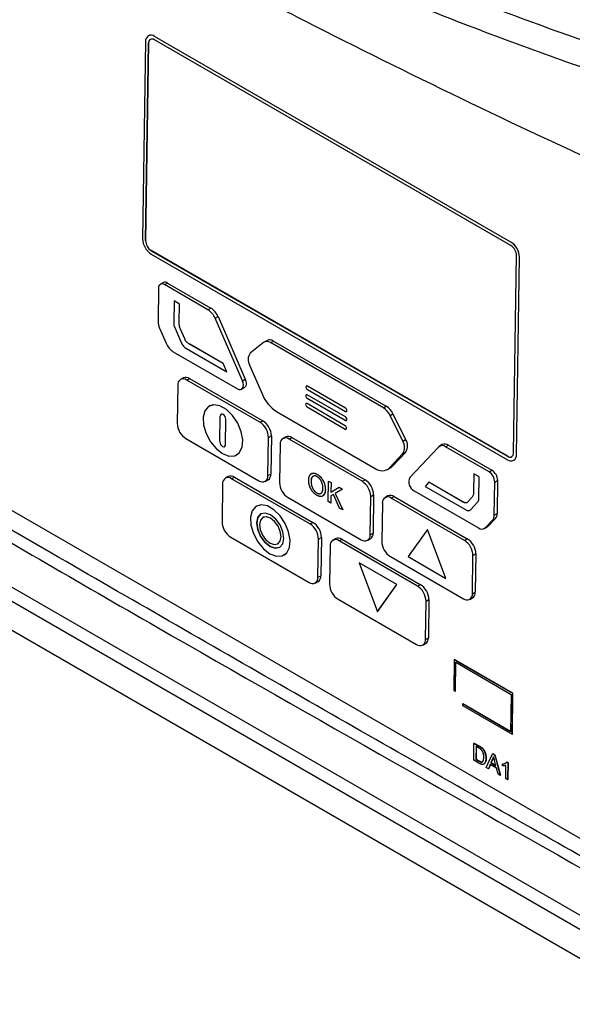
# Model space of a CAD drawing. Header units: millimetres. Extents: x -203 to 471, y -207 to 525.
# Tile 90 of 106: x 333 to 367, y 351 to 411. Entities that reach past the tile are written whole.
import ezdxf

# ---------------------------------------------------------------- set-up
doc = ezdxf.new("R2010")
doc.units = ezdxf.units.MM

msp = doc.modelspace()

# ---------------------------------------------------------------- linework, layer by layer
at = {"color": 7, "linetype": 'Continuous', "lineweight": 25}
for p, q in [((341.024, 409.696), (341.02, 409.694)), ((341.395, 409.657), (341.398, 409.659)), ((362.961, 397.207), (341.395, 409.657)), ((362.965, 397.209), (341.398, 409.659)), ((340.855, 409.345), (340.676, 397.404)), ((341.032, 409.243), (340.853, 397.302)), ((340.856, 397.304), (341.035, 409.245)), ((341.035, 409.245), (341.032, 409.243)), ((362.958, 397.001), (341.392, 409.451)), ((340.856, 397.304), (340.853, 397.302)), ((362.961, 397.207), (362.965, 397.209)), ((341.197, 396.48), (362.764, 384.03)), ((341.204, 396.688), (341.2, 396.686)), ((341.2, 396.686), (362.767, 384.236)), ((362.771, 384.238), (341.204, 396.688)), ((363.127, 384.444), (363.306, 396.385)), ((363.304, 384.341), (363.483, 396.283)), ((363.307, 384.343), (363.486, 396.285)), ((363.483, 396.283), (363.486, 396.285)), ((307.172, 395.729), (370.284, 359.295)), ((341.93, 394.753), (341.753, 394.654)), ((342.003, 394.629), (342.18, 394.728)), ((342.18, 394.728), (344.808, 393.211)), ((341.643, 394.422), (341.613, 392.409)), ((344.631, 393.112), (342.003, 394.629)), ((342.577, 393.642), (342.557, 392.328)), ((342.577, 393.642), (342.58, 393.644)), ((342.904, 393.452), (342.577, 393.642)), ((342.908, 393.454), (342.58, 393.644)), ((303.89, 392.979), (369.543, 355.078)), ((342.888, 392.348), (342.904, 393.452)), ((342.891, 392.35), (342.908, 393.454)), ((342.904, 393.452), (342.908, 393.454)), ((344.631, 393.112), (344.808, 393.211)), ((303.002, 392.632), (369.751, 354.099)), ((342.888, 392.348), (342.891, 392.35)), ((345.061, 392.598), (345.238, 392.697)), ((346.712, 388.806), (345.061, 392.598)), ((345.238, 392.697), (346.889, 388.905)), ((341.703, 392.001), (342.102, 391.08)), ((342.624, 392.028), (343.014, 391.131)), ((342.969, 391.924), (342.972, 391.926)), ((343.223, 391.34), (342.969, 391.924)), ((343.227, 391.342), (342.972, 391.926)), ((302.383, 391.234), (370.36, 351.992)), ((302.391, 391.23), (370.36, 351.992)), ((343.223, 391.34), (343.227, 391.342)), ((348, 391.13), (347.194, 390.486)), ((348.212, 391.253), (348.036, 391.154)), ((348.41, 391.117), (348.587, 391.215)), ((355.246, 387.171), (348.41, 391.117)), ((348.587, 391.215), (355.423, 387.269)), ((342.533, 390.565), (346.413, 388.325)), ((343.33, 390.754), (345.768, 389.346)), ((343.519, 391.024), (343.523, 391.026)), ((345.554, 389.848), (343.519, 391.024)), ((345.557, 389.85), (343.523, 391.026)), ((345.554, 389.848), (345.557, 389.85)), ((345.768, 389.346), (345.554, 389.848)), ((345.772, 389.348), (345.557, 389.85)), ((345.768, 389.346), (345.772, 389.348)), ((347.154, 389.754), (347.922, 387.981)), ((343.148, 388.984), (342.971, 388.886)), ((343.346, 388.848), (343.522, 388.947)), ((347.771, 386.294), (343.346, 388.848)), ((343.522, 388.947), (347.948, 386.392)), ((346.712, 388.806), (346.889, 388.905)), ((342.806, 388.537), (342.772, 386.231)), ((346.662, 388.3), (346.839, 388.399)), ((350.562, 388.438), (350.562, 388.43)), ((350.592, 388.496), (350.588, 388.494)), ((350.645, 388.282), (352.95, 386.951)), ((350.648, 388.488), (350.652, 388.49)), ((352.954, 387.157), (350.648, 388.488)), ((352.957, 387.159), (350.652, 388.49)), ((350.554, 387.903), (350.554, 387.895)), ((350.584, 387.961), (350.58, 387.959)), ((350.637, 387.747), (352.942, 386.416)), ((350.64, 387.953), (350.644, 387.955)), ((352.945, 386.622), (350.64, 387.953)), ((352.949, 386.624), (350.644, 387.955)), ((344.704, 387.285), (344.704, 387.285)), ((348.785, 386.948), (354.746, 383.506)), ((350.543, 387.378), (350.543, 387.37)), ((350.573, 387.435), (350.57, 387.433)), ((350.626, 387.222), (352.931, 385.875)), ((350.63, 387.427), (350.634, 387.429)), ((352.935, 386.08), (350.63, 387.427)), ((352.939, 386.082), (350.634, 387.429)), ((352.954, 387.157), (352.957, 387.159)), ((353.01, 386.945), (353.014, 386.947)), ((353.037, 387.009), (353.04, 387.011)), ((353.037, 387.001), (353.037, 387.009)), ((353.037, 387.001), (353.04, 387.003)), ((353.04, 387.003), (353.04, 387.011)), ((355.246, 387.171), (355.423, 387.269)), ((345.35, 385.124), (345.373, 386.673)), ((345.35, 385.124), (345.374, 386.673)), ((345.373, 386.673), (345.374, 386.673)), ((345.427, 386.785), (345.426, 386.784)), ((345.69, 384.928), (345.713, 386.477)), ((347.771, 386.294), (347.948, 386.392)), ((352.945, 386.622), (352.949, 386.624)), ((353.002, 386.41), (353.006, 386.412)), ((353.029, 386.474), (353.032, 386.476)), ((353.029, 386.466), (353.029, 386.474)), ((353.029, 386.466), (353.032, 386.468)), ((353.032, 386.468), (353.032, 386.476)), ((355.651, 386.711), (355.828, 386.809)), ((356.416, 385.159), (355.651, 386.711)), ((355.828, 386.809), (356.593, 385.258)), ((352.935, 386.08), (352.939, 386.082)), ((352.991, 385.868), (352.995, 385.87)), ((353.018, 385.932), (353.021, 385.934)), ((353.018, 385.923), (353.018, 385.932)), ((353.018, 385.923), (353.021, 385.925)), ((353.021, 385.925), (353.021, 385.934)), ((343.293, 385.307), (347.718, 382.752)), ((345.35, 385.124), (345.35, 385.124)), ((348.257, 383.064), (348.292, 385.37)), ((348.292, 385.37), (348.469, 385.468)), ((348.469, 385.468), (348.434, 383.162)), ((349.337, 385.412), (349.16, 385.313)), ((349.535, 385.276), (349.711, 385.374)), ((353.96, 382.721), (349.535, 385.276)), ((349.711, 385.374), (354.136, 382.82)), ((356.416, 385.159), (356.593, 385.258)), ((345.637, 384.816), (345.637, 384.816)), ((348.995, 384.964), (348.96, 382.658)), ((358.574, 384.797), (356.839, 382.96)), ((358.815, 384.946), (358.638, 384.848)), ((359.012, 384.81), (359.189, 384.908)), ((361.64, 383.293), (359.012, 384.81)), ((359.189, 384.908), (361.817, 383.391)), ((346.359, 384.315), (346.359, 384.315)), ((355.625, 383.534), (356.432, 384.398)), ((356.609, 384.496), (355.802, 383.632)), ((356.432, 384.398), (356.609, 384.496)), ((362.771, 384.238), (362.767, 384.236)), ((363.138, 383.992), (363.142, 383.994)), ((363.304, 384.341), (363.307, 384.343)), ((355.495, 383.431), (355.672, 383.53)), ((355.625, 383.534), (355.802, 383.632)), ((361.64, 383.293), (361.817, 383.391)), ((345.86, 383.013), (345.683, 382.914)), ((346.058, 382.877), (346.234, 382.975)), ((350.8, 380.139), (346.058, 382.877)), ((346.234, 382.975), (350.977, 380.237)), ((348.092, 382.715), (348.269, 382.813)), ((348.257, 383.064), (348.434, 383.162)), ((351.241, 383.143), (351.241, 383.143)), ((351.915, 381.492), (351.933, 382.727)), ((351.933, 382.727), (351.934, 382.728)), ((351.933, 382.727), (352.083, 382.641)), ((351.934, 382.728), (352.083, 382.641)), ((353.96, 382.721), (354.136, 382.82)), ((360.712, 383.172), (360.696, 382.068)), ((360.712, 383.172), (360.716, 383.174)), ((361.04, 382.983), (360.712, 383.172)), ((361.043, 382.985), (360.716, 383.174)), ((361.02, 381.67), (361.04, 382.983)), ((361.024, 381.672), (361.043, 382.985)), ((361.04, 382.983), (361.043, 382.985)), ((361.988, 382.677), (362.164, 382.776)), ((362.164, 382.776), (362.134, 380.763)), ((345.518, 382.565), (345.484, 380.259)), ((350.877, 382.696), (350.877, 382.696)), ((351.734, 382.218), (351.734, 382.218)), ((352.083, 382.641), (352.075, 382.072)), ((352.083, 382.641), (352.075, 382.072)), ((352.075, 382.072), (352.572, 382.359)), ((352.083, 382.641), (352.083, 382.641)), ((352.777, 382.241), (352.326, 381.981)), ((352.777, 382.241), (352.326, 381.98)), ((352.572, 382.359), (352.777, 382.241)), ((352.572, 382.359), (352.777, 382.241)), ((352.572, 382.359), (352.572, 382.359)), ((352.777, 382.241), (352.777, 382.241)), ((357.119, 382.145), (360.998, 379.905)), ((358.001, 382.663), (357.776, 382.415)), ((357.776, 382.415), (360.214, 381.007)), ((358.001, 382.663), (358.005, 382.665)), ((360.036, 381.489), (358.001, 382.663)), ((360.039, 381.491), (358.005, 382.665)), ((361.957, 380.664), (361.988, 382.677)), ((349.481, 381.734), (353.907, 379.18)), ((351.223, 382.02), (351.223, 382.02)), ((352.071, 381.834), (352.065, 381.406)), ((352.071, 381.833), (352.065, 381.406)), ((352.229, 381.924), (352.071, 381.834)), ((352.229, 381.924), (352.071, 381.833)), ((352.071, 381.833), (352.071, 381.834)), ((352.601, 381.096), (352.229, 381.924)), ((352.326, 381.981), (352.786, 380.99)), ((352.326, 381.98), (352.326, 381.981)), ((352.326, 381.98), (352.785, 380.99)), ((354.446, 379.491), (354.481, 381.797)), ((354.481, 381.797), (354.658, 381.896)), ((354.658, 381.896), (354.623, 379.59)), ((355.526, 381.839), (355.349, 381.74)), ((355.723, 381.703), (355.9, 381.801)), ((360.149, 379.148), (355.723, 381.703)), ((355.9, 381.801), (360.325, 379.247)), ((360.604, 381.743), (360.336, 381.461)), ((361.02, 381.67), (361.024, 381.672)), ((347.575, 381.222), (347.574, 381.222)), ((352.065, 381.406), (351.915, 381.492)), ((352.065, 381.406), (352.065, 381.406)), ((352.785, 380.99), (352.601, 381.096)), ((352.785, 380.99), (352.786, 380.99)), ((355.184, 381.391), (355.149, 379.085)), ((360.036, 381.489), (360.039, 381.491)), ((360.449, 380.963), (360.539, 381.018)), ((360.535, 381.016), (360.946, 381.451)), ((360.535, 381.016), (360.539, 381.018)), ((360.539, 381.018), (360.949, 381.453)), ((360.946, 381.451), (360.949, 381.453)), ((347.838, 380.75), (347.837, 380.75)), ((347.954, 380.541), (347.954, 380.541)), ((361.437, 379.919), (361.857, 380.366)), ((362.034, 380.465), (361.614, 380.017)), ((361.857, 380.366), (362.034, 380.465)), ((361.957, 380.664), (362.134, 380.763)), ((350.8, 380.139), (350.977, 380.237)), ((357.923, 379.804), (356.747, 378.161)), ((357.923, 379.804), (357.927, 379.806)), ((359.03, 376.843), (357.923, 379.804)), ((359.033, 376.845), (357.927, 379.806)), ((361.372, 379.868), (361.549, 379.966)), ((361.437, 379.919), (361.614, 380.017)), ((346.005, 379.335), (350.747, 376.598)), ((351.286, 376.909), (351.321, 379.215)), ((351.321, 379.215), (351.498, 379.314)), ((351.498, 379.314), (351.463, 377.008)), ((352.366, 379.257), (352.189, 379.158)), ((352.563, 379.121), (352.74, 379.219)), ((352.74, 379.219), (357.482, 376.482)), ((354.281, 379.142), (354.458, 379.241)), ((354.446, 379.491), (354.623, 379.59)), ((360.149, 379.148), (360.325, 379.247)), ((348.85, 378.933), (348.85, 378.933)), ((348.966, 378.724), (348.967, 378.724)), ((352.024, 378.809), (351.989, 376.503)), ((357.306, 376.383), (352.563, 379.121)), ((349.229, 378.252), (349.23, 378.252)), ((355.67, 378.162), (360.095, 375.607)), ((356.747, 378.161), (359.03, 376.843)), ((360.635, 375.918), (360.67, 378.225)), ((360.67, 378.225), (360.846, 378.323)), ((360.846, 378.323), (360.812, 376.017)), ((353.78, 377.789), (353.784, 377.791)), ((356.063, 376.472), (353.78, 377.789)), ((353.78, 377.789), (354.887, 374.828)), ((356.067, 376.474), (353.784, 377.791)), ((351.286, 376.909), (351.463, 377.008)), ((359.03, 376.843), (359.033, 376.845)), ((351.121, 376.56), (351.298, 376.659)), ((354.887, 374.828), (356.063, 376.472)), ((354.891, 374.83), (356.067, 376.474)), ((356.063, 376.472), (356.067, 376.474)), ((357.306, 376.383), (357.482, 376.482)), ((352.51, 375.579), (357.253, 372.842)), ((360.47, 375.569), (360.646, 375.668)), ((360.635, 375.918), (360.812, 376.017)), ((357.792, 373.153), (357.827, 375.459)), ((357.827, 375.459), (358.003, 375.558)), ((358.003, 375.558), (357.969, 373.252)), ((354.887, 374.828), (354.891, 374.83)), ((357.792, 373.153), (357.969, 373.252)), ((357.627, 372.804), (357.804, 372.903)), ((359.537, 371.917), (359.509, 370.064)), ((359.537, 371.917), (359.555, 371.927)), ((363.073, 369.876), (359.537, 371.917)), ((363.09, 369.886), (359.555, 371.927)), ((359.598, 370.013), (359.624, 371.763)), ((359.616, 370.023), (359.641, 371.753)), ((359.624, 371.763), (362.983, 369.824)), ((359.509, 370.064), (359.598, 370.013)), ((359.598, 370.013), (359.616, 370.023)), ((362.983, 369.824), (362.949, 367.559)), ((363.036, 367.405), (363.073, 369.876)), ((363.053, 367.415), (363.09, 369.886)), ((363.073, 369.876), (363.09, 369.886)), ((360.032, 369.243), (360.031, 369.14)), ((360.031, 369.14), (363.036, 367.405)), ((360.032, 369.243), (360.05, 369.253)), ((362.949, 367.559), (360.032, 369.243)), ((362.949, 367.579), (360.05, 369.253)), ((363.036, 367.405), (363.053, 367.415)), ((360.715, 365.838), (360.73, 366.867)), ((360.73, 366.867), (360.748, 366.877)), ((360.73, 366.867), (361.033, 366.693)), ((360.748, 366.877), (361.05, 366.703)), ((360.853, 366.676), (360.841, 365.885)), ((361.032, 366.573), (360.853, 366.676)), ((360.871, 366.666), (360.859, 365.894)), ((361.033, 366.693), (361.05, 366.703)), ((361.188, 366.588), (361.206, 366.598)), ((361.316, 366.44), (361.334, 366.45)), ((361.478, 365.397), (361.844, 366.224)), ((361.844, 366.224), (361.862, 366.234)), ((361.844, 366.224), (361.985, 366.143)), ((361.862, 366.234), (362.002, 366.153)), ((361.985, 366.143), (362.002, 366.153)), ((361.985, 366.143), (362.32, 364.911)), ((362.002, 366.153), (362.338, 364.921)), ((361.031, 365.655), (360.715, 365.838)), ((360.841, 365.885), (360.859, 365.894)), ((360.841, 365.885), (361.024, 365.779)), ((360.859, 365.894), (361.041, 365.789)), ((361.024, 365.779), (361.041, 365.789)), ((361.448, 365.939), (361.466, 365.949)), ((361.715, 365.58), (361.61, 365.321)), ((361.726, 365.573), (361.628, 365.331)), ((362.092, 365.362), (361.715, 365.58)), ((361.849, 365.909), (361.755, 365.677)), ((361.755, 365.677), (361.772, 365.687)), ((361.755, 365.677), (362.056, 365.503)), ((361.867, 365.919), (361.772, 365.687)), ((361.772, 365.687), (362.05, 365.526)), ((361.849, 365.909), (361.867, 365.919)), ((362.056, 365.503), (361.975, 365.823)), ((362.458, 365.487), (362.46, 365.609)), ((362.46, 365.609), (362.478, 365.619)), ((362.653, 364.719), (362.665, 365.521)), ((362.708, 365.725), (362.726, 365.735)), ((362.708, 365.725), (362.781, 365.683)), ((362.726, 365.735), (362.799, 365.693)), ((362.781, 365.683), (362.766, 364.654)), ((362.781, 365.683), (362.799, 365.693)), ((362.799, 365.693), (362.784, 364.664)), ((361.61, 365.321), (361.478, 365.397)), ((361.61, 365.321), (361.628, 365.331)), ((362.188, 364.987), (362.092, 365.362)), ((362.32, 364.911), (362.188, 364.987)), ((362.32, 364.911), (362.338, 364.921)), ((362.766, 364.654), (362.653, 364.719)), ((362.766, 364.654), (362.784, 364.664))]:
    msp.add_line(p, q, dxfattribs=at)
at = {"color": 7, "linetype": 'Continuous', "lineweight": 25, "flags": 128}
for points in [[(346.413, 388.325), (346.508, 388.285), (346.597, 388.279), (346.673, 388.307), (346.73, 388.366), (346.764, 388.453), (346.772, 388.56), (346.754, 388.681), (346.712, 388.806)], [(346.889, 388.905), (346.931, 388.78), (346.949, 388.659), (346.94, 388.551), (346.906, 388.464), (346.85, 388.405), (346.839, 388.399)], [(345.51, 384.4), (345.902, 384.251), (346.253, 384.269), (346.526, 384.454), (346.692, 384.784), (346.731, 385.224), (346.641, 385.727), (346.43, 386.238), (346.122, 386.701), (345.75, 387.067), (345.354, 387.295), (344.978, 387.362), (344.661, 387.259), (344.439, 386.998), (344.335, 386.607), (344.361, 386.129), (344.514, 385.615), (344.777, 385.122), (345.121, 384.701), (345.51, 384.4)], [(346.359, 384.315), (346.527, 384.454), (346.692, 384.784), (346.732, 385.224), (346.641, 385.727), (346.43, 386.238), (346.122, 386.701), (345.75, 387.067), (345.355, 387.296), (344.978, 387.362), (344.704, 387.285)], [(345.713, 386.477), (345.701, 386.56), (345.665, 386.645), (345.611, 386.72), (345.546, 386.772), (345.481, 386.795), (345.425, 386.784), (345.387, 386.741), (345.373, 386.673)], [(345.35, 385.124), (345.362, 385.041), (345.398, 384.955), (345.452, 384.881), (345.517, 384.828), (345.582, 384.806), (345.638, 384.817), (345.675, 384.86), (345.69, 384.928)], [(345.35, 385.124), (345.362, 385.041), (345.398, 384.955), (345.453, 384.881), (345.517, 384.828), (345.582, 384.806), (345.637, 384.816)], [(355.802, 383.632), (355.721, 383.561), (355.672, 383.53)], [(348.381, 378.337), (348.772, 378.187), (349.124, 378.206), (349.397, 378.39), (349.562, 378.72), (349.602, 379.161), (349.511, 379.664), (349.3, 380.175), (348.992, 380.638), (348.62, 381.004), (348.225, 381.232), (347.848, 381.298), (347.532, 381.196), (347.309, 380.935), (347.206, 380.544), (347.231, 380.066), (347.384, 379.552), (347.647, 379.058), (347.992, 378.638), (348.381, 378.337)], [(349.23, 378.252), (349.397, 378.39), (349.562, 378.721), (349.602, 379.161), (349.511, 379.664), (349.301, 380.175), (348.993, 380.638), (348.621, 381.004), (348.225, 381.232), (347.849, 381.299), (347.575, 381.222)], [(348.388, 378.782), (348.703, 378.673), (348.972, 378.727), (349.154, 378.934), (349.222, 379.263), (349.165, 379.665), (348.992, 380.078), (348.729, 380.438), (348.416, 380.692), (348.101, 380.801), (347.832, 380.747), (347.65, 380.54), (347.582, 380.21), (347.639, 379.809), (347.812, 379.396), (348.075, 379.035), (348.388, 378.782)], [(348.388, 378.782), (348.075, 379.036), (347.812, 379.396), (347.639, 379.809), (347.582, 380.211), (347.65, 380.54), (347.832, 380.747), (347.838, 380.75)], [(348.391, 378.979), (348.64, 378.893), (348.854, 378.936), (348.999, 379.1), (349.052, 379.361), (349.007, 379.68), (348.87, 380.007), (348.661, 380.293), (348.413, 380.495), (348.163, 380.581), (347.95, 380.538), (347.805, 380.374), (347.751, 380.112), (347.797, 379.794), (347.934, 379.467), (348.142, 379.181), (348.391, 378.979)], [(348.85, 378.933), (348.854, 378.936), (348.999, 379.1), (349.053, 379.362), (349.008, 379.68), (348.87, 380.007), (348.662, 380.293), (348.414, 380.495), (348.164, 380.581), (347.954, 380.541)], [(361.614, 380.017), (361.574, 379.982), (361.549, 379.966)], [(348.967, 378.724), (348.703, 378.673), (348.388, 378.782)]]:
    msp.add_lwpolyline(points, dxfattribs=at)
at = {"color": 7, "linetype": 'Continuous', "lineweight": 25}
for centre, radius, start, end in [((341.187, 409.394), 0.335, 51.62867, 188.36695), ((341.178, 409.349), 0.38, 54.63713, 113.91254), ((341.253, 409.276), 0.223, 51.62867, 188.36695), ((341.28, 409.272), 0.246, 123.13773, 186.17499), ((341.811, 397.435), 1.136, 181.58347, 237.26691), ((341.61, 397.323), 0.757, 181.58347, 237.26691), ((341.613, 397.325), 0.757, 181.58347, 237.26691), ((362.347, 396.251), 1.136, 1.58347, 57.26691), ((362.351, 396.253), 1.136, 1.58347, 57.26691), ((362.549, 396.364), 0.757, 1.58347, 57.26691), ((341.864, 394.454), 0.223, 51.62867, 188.36695), ((342.033, 394.521), 0.254, 54.63713, 113.91254), ((344.034, 392.176), 1.11, 22.36974, 57.5117), ((344.211, 392.274), 1.11, 22.36974, 57.5117), ((342.623, 392.418), 1.01, 180.48627, 204.37366), ((343.13, 391.502), 1.111, 202.2916, 237.50571), ((348.195, 390.828), 0.36, 53.36072, 122.91575), ((348.367, 390.913), 0.374, 54.05456, 114.49511), ((347.701, 390.091), 0.642, 142.07712, 211.71667), ((343.138, 388.586), 0.335, 51.62867, 188.36695), ((343.302, 388.637), 0.38, 54.63713, 113.91254), ((350.615, 388.446), 0.0536, 51.62867, 188.36695), ((350.743, 388.435), 0.182, 181.58347, 237.26691), ((350.617, 388.44), 0.0609, 54.63713, 113.91254), ((349.979, 388.822), 2.222, 202.25299, 237.50277), ((350.607, 387.911), 0.0536, 51.62867, 188.36695), ((350.735, 387.9), 0.182, 181.58347, 237.26691), ((350.609, 387.905), 0.0609, 54.63713, 113.91254), ((350.596, 387.385), 0.0536, 51.0249, 187.77391), ((350.725, 387.374), 0.182, 181.37835, 237.05909), ((350.598, 387.379), 0.0612, 54.30013, 113.77984), ((352.984, 386.993), 0.0536, 231.62867, 8.36695), ((352.855, 387.004), 0.182, 1.58347, 57.26691), ((352.859, 387.006), 0.182, 1.58347, 57.26691), ((352.98, 386.998), 0.0607, 304.06348, 5.24924), ((354.664, 386.249), 1.089, 25.0555, 57.73022), ((354.841, 386.348), 1.089, 25.0555, 57.73022), ((345.488, 386.687), 0.115, 122.07307, 187.23965), ((347.334, 385.437), 1.136, 1.58347, 57.26691), ((352.976, 386.458), 0.0536, 231.62867, 8.36695), ((352.847, 386.469), 0.182, 1.58347, 57.26691), ((352.851, 386.471), 0.182, 1.58347, 57.26691), ((352.972, 386.462), 0.0607, 304.06348, 5.24924), ((343.907, 386.262), 1.136, 181.58347, 237.26691), ((347.157, 385.339), 1.136, 1.58347, 57.26691), ((352.965, 385.916), 0.0536, 231.0249, 7.77391), ((352.836, 385.927), 0.182, 1.37835, 57.05909), ((352.84, 385.929), 0.182, 1.37835, 57.05909), ((352.961, 385.92), 0.0604, 303.9388, 4.90712), ((349.327, 385.013), 0.335, 51.62867, 188.36695), ((349.491, 385.064), 0.38, 54.63713, 113.91254), ((355.815, 384.766), 0.718, 329.14186, 33.21179), ((355.992, 384.864), 0.718, 329.14186, 33.21179), ((358.801, 384.537), 0.345, 52.24227, 131.03172), ((358.968, 384.591), 0.387, 55.19146, 113.35821), ((362.972, 384.293), 0.335, 231.62867, 8.36695), ((362.906, 384.411), 0.223, 231.62867, 8.36695), ((362.917, 384.445), 0.254, 234.63713, 293.91254), ((362.929, 384.309), 0.379, 304.06348, 5.24924), ((355.169, 384.051), 0.69, 232.19822, 311.36992), ((361.408, 382.755), 0.757, 1.58347, 57.26691), ((345.85, 382.614), 0.335, 51.62867, 188.36695), ((346.014, 382.665), 0.38, 54.63713, 113.91254), ((347.926, 383.015), 0.335, 231.62867, 8.36695), ((348.067, 383.123), 0.369, 303.13773, 6.17499), ((353.522, 381.864), 1.136, 1.58347, 57.26691), ((357.413, 382.702), 0.63, 155.79427, 242.10107), ((361.231, 382.656), 0.757, 1.58347, 57.26691), ((350.095, 382.689), 1.136, 181.58347, 237.26691), ((353.346, 381.766), 1.136, 1.58347, 57.26691), ((355.515, 381.44), 0.335, 51.62867, 188.36695), ((355.68, 381.491), 0.38, 54.63713, 113.91254), ((361.517, 380.647), 0.441, 320.44902, 2.28237), ((361.694, 380.745), 0.441, 320.44902, 2.28237), ((346.619, 380.29), 1.136, 181.58347, 237.26691), ((350.186, 379.184), 1.136, 1.58347, 57.26691), ((350.363, 379.282), 1.136, 1.58347, 57.26691), ((361.21, 380.178), 0.345, 232.21273, 311.25834), ((352.355, 378.858), 0.335, 51.62867, 188.36695), ((352.52, 378.909), 0.38, 54.63713, 113.91254), ((354.115, 379.442), 0.335, 231.62867, 8.36695), ((354.256, 379.55), 0.369, 303.13773, 6.17499), ((359.711, 378.292), 1.136, 1.58347, 57.26691), ((356.284, 379.117), 1.136, 181.58347, 237.26691), ((359.535, 378.193), 1.136, 1.58347, 57.26691), ((350.955, 376.86), 0.335, 231.62867, 8.36695), ((351.096, 376.968), 0.369, 303.13773, 6.17499), ((353.124, 376.535), 1.136, 181.58347, 237.26691), ((356.692, 375.428), 1.136, 1.58347, 57.26691), ((356.868, 375.526), 1.136, 1.58347, 57.26691), ((360.303, 375.87), 0.335, 231.62867, 8.36695), ((360.445, 375.977), 0.369, 303.13773, 6.17499), ((357.602, 373.212), 0.369, 303.13773, 6.17499), ((357.461, 373.105), 0.335, 231.62867, 8.36695)]:
    msp.add_arc(centre, radius, start, end, dxfattribs=at)
for points, knots in [([(303.049, 448.536), (305.106, 446.327), (307.297, 444.169), (311.944, 439.952), (314.399, 437.892), (318.283, 434.878), (319.611, 433.886), (322.326, 431.932), (323.713, 430.971), (327.961, 428.133), (330.909, 426.303), (335.507, 423.651), (337.068, 422.783), (339.455, 421.503), (340.257, 421.081), (341.873, 420.246), (342.686, 419.833), (346.782, 417.793), (350.151, 416.235), (357.071, 413.266), (360.622, 411.856), (367.905, 409.182), (371.638, 407.919), (375.464, 406.732)], [0, 0, 0, 0, 0.125, 0.125, 0.25, 0.25, 0.3125, 0.3125, 0.375, 0.375, 0.5, 0.5, 0.5625, 0.5625, 0.59375, 0.59375, 0.625, 0.625, 0.75, 0.75, 0.875, 0.875, 1, 1, 1, 1]), ([(372.801, 405.933), (369.134, 407.111), (365.548, 408.359), (358.539, 410.993), (355.115, 412.379), (350.938, 414.199), (350.107, 414.568), (348.456, 415.313), (347.636, 415.69), (345.194, 416.833), (343.591, 417.61), (338.857, 419.987), (335.802, 421.633), (331.368, 424.192), (329.916, 425.06), (327.06, 426.827), (325.657, 427.727), (321.537, 430.461), (318.907, 432.334), (313.88, 436.182), (311.482, 438.156), (308.631, 440.686), (308.068, 441.196), (306.958, 442.219), (306.411, 442.734), (304.796, 444.284), (303.751, 445.326), (302.738, 446.379)], [0, 0, 0, 0, 0.125, 0.125, 0.25, 0.25, 0.28125, 0.28125, 0.3125, 0.3125, 0.375, 0.375, 0.5, 0.5, 0.5625, 0.5625, 0.625, 0.625, 0.75, 0.75, 0.875, 0.875, 0.90625, 0.90625, 0.9375, 0.9375, 1, 1, 1, 1]), ([(369.085, 401.605), (362.479, 404.629), (356.124, 407.707), (348.499, 411.615), (346.989, 412.4), (344.013, 413.97), (342.545, 414.755), (338.204, 417.114), (335.391, 418.689), (331.294, 421.055), (329.949, 421.844), (327.962, 423.029), (327.304, 423.424), (326.003, 424.212), (325.358, 424.606), (322.168, 426.572), (319.716, 428.136), (312.656, 432.803), (308.343, 435.881), (304.422, 438.934)], [0, 0, 0, 0, 0.25, 0.25, 0.3125, 0.3125, 0.375, 0.375, 0.5, 0.5, 0.5625, 0.5625, 0.59375, 0.59375, 0.625, 0.625, 0.75, 0.75, 1, 1, 1, 1]), ([(370.295, 358.275), (368.109, 359.513), (361.133, 363.464), (349.41, 370.156), (330.211, 381.203), (315.9, 389.594), (306.3, 395.223)], [0, 0, 0, 0, 0.101493, 0.324005, 0.546518, 1, 1, 1, 1]), ([(306.117, 394.614), (308.467, 393.22), (315.52, 389.039), (327.321, 382.12), (346.313, 371.105), (360.699, 362.979), (370.302, 357.554)], [0, 0, 0, 0, 0.1109256, 0.3327772, 0.5546289, 1, 1, 1, 1]), ([(342.557, 392.328), (342.556, 392.282), (342.562, 392.233), (342.584, 392.131), (342.601, 392.079), (342.624, 392.028)], [0, 0, 0, 0, 0.5, 0.5, 1, 1, 1, 1]), ([(342.969, 391.924), (342.953, 391.961), (342.938, 391.997), (342.913, 392.072), (342.904, 392.108), (342.886, 392.215), (342.887, 392.282), (342.888, 392.348)], [0, 0, 0, 0, 0.25, 0.25, 0.5, 0.5, 1, 1, 1, 1]), ([(342.972, 391.926), (342.956, 391.963), (342.941, 391.999), (342.917, 392.074), (342.908, 392.11), (342.89, 392.217), (342.89, 392.284), (342.891, 392.35)], [0, 0, 0, 0, 0.25, 0.25, 0.5, 0.5, 1, 1, 1, 1]), ([(343.014, 391.131), (343.032, 391.09), (343.05, 391.05), (343.094, 390.973), (343.119, 390.935), (343.174, 390.87), (343.205, 390.841), (343.266, 390.792), (343.298, 390.772), (343.33, 390.754)], [0, 0, 0, 0, 0.25, 0.25, 0.5, 0.5, 0.75, 0.75, 1, 1, 1, 1]), ([(343.519, 391.024), (343.49, 391.041), (343.462, 391.058), (343.405, 391.095), (343.377, 391.116), (343.323, 391.168), (343.298, 391.2), (343.256, 391.267), (343.239, 391.303), (343.223, 391.34)], [0, 0, 0, 0, 0.25, 0.25, 0.5, 0.5, 0.75, 0.75, 1, 1, 1, 1]), ([(343.523, 391.026), (343.494, 391.043), (343.466, 391.06), (343.409, 391.097), (343.38, 391.118), (343.327, 391.17), (343.301, 391.202), (343.26, 391.269), (343.243, 391.305), (343.227, 391.342)], [0, 0, 0, 0, 0.25, 0.25, 0.5, 0.5, 0.75, 0.75, 1, 1, 1, 1]), ([(350.727, 382.784), (350.728, 382.809), (350.73, 382.857), (350.737, 382.923), (350.749, 382.983), (350.766, 383.036), (350.786, 383.082), (350.811, 383.122), (350.841, 383.155), (350.874, 383.181), (350.912, 383.2), (350.951, 383.214), (350.993, 383.219), (351.038, 383.218), (351.085, 383.21), (351.135, 383.194), (351.187, 383.173), (351.223, 383.153), (351.241, 383.143)], [0, 0, 0, 0, 0.075226, 0.146575, 0.2145, 0.27953, 0.342403, 0.403496, 0.463762, 0.523864, 0.583252, 0.641302, 0.698898, 0.756295, 0.814628, 0.874325, 0.935783, 1, 1, 1, 1]), ([(351.221, 381.877), (351.209, 381.884), (351.185, 381.898), (351.149, 381.923), (351.115, 381.949), (351.081, 381.978), (351.048, 382.009), (351.017, 382.042), (350.986, 382.076), (350.957, 382.113), (350.929, 382.151), (350.903, 382.19), (350.878, 382.23), (350.855, 382.271), (350.834, 382.313), (350.815, 382.356), (350.798, 382.4), (350.783, 382.444), (350.769, 382.488), (350.758, 382.532), (350.748, 382.576), (350.74, 382.619), (350.734, 382.661), (350.73, 382.703), (350.727, 382.744), (350.727, 382.771), (350.727, 382.784)], [0, 0, 0, 0, 0.044697, 0.088534, 0.131409, 0.173814, 0.215715, 0.257247, 0.298848, 0.340604, 0.382029, 0.42297, 0.463632, 0.504048, 0.544591, 0.584964, 0.626265, 0.667979, 0.709943, 0.751382, 0.792619, 0.833948, 0.875008, 0.916446, 0.957907, 1, 1, 1, 1]), ([(350.95, 382.988), (350.946, 382.986), (350.872, 382.949), (350.875, 382.819), (350.877, 382.696)], [0, 0, 0, 0, 0.056242, 1, 1, 1, 1]), ([(351.24, 383), (351.228, 383.007), (351.204, 383.02), (351.169, 383.034), (351.136, 383.044), (351.104, 383.05), (351.073, 383.051), (351.043, 383.047), (351.014, 383.04), (350.987, 383.028), (350.961, 383.011), (350.94, 382.986), (350.921, 382.954), (350.905, 382.916), (350.893, 382.871), (350.885, 382.819), (350.879, 382.76), (350.878, 382.718), (350.877, 382.696)], [0, 0, 0, 0, 0.055943, 0.110382, 0.164048, 0.216759, 0.269601, 0.323009, 0.377581, 0.433449, 0.490922, 0.550625, 0.613117, 0.679861, 0.751358, 0.828261, 0.910795, 1, 1, 1, 1]), ([(350.939, 383.199), (350.977, 383.209), (351.067, 383.233), (351.178, 383.176), (351.241, 383.143)], [0, 0, 0, 0, 0.42567, 1, 1, 1, 1]), ([(351.584, 382.305), (351.584, 382.318), (351.585, 382.342), (351.583, 382.378), (351.58, 382.414), (351.576, 382.45), (351.57, 382.485), (351.564, 382.52), (351.555, 382.555), (351.546, 382.589), (351.535, 382.622), (351.523, 382.655), (351.509, 382.687), (351.495, 382.718), (351.479, 382.748), (351.461, 382.777), (351.443, 382.805), (351.423, 382.833), (351.403, 382.859), (351.381, 382.884), (351.359, 382.907), (351.337, 382.929), (351.313, 382.949), (351.289, 382.968), (351.265, 382.985), (351.248, 382.995), (351.24, 383)], [0, 0, 0, 0, 0.050852, 0.099752, 0.147438, 0.194086, 0.239171, 0.28334, 0.326577, 0.368936, 0.410572, 0.451051, 0.490877, 0.530044, 0.568937, 0.607578, 0.64642, 0.685679, 0.724799, 0.763513, 0.802173, 0.84074, 0.879649, 0.919071, 0.959098, 1, 1, 1, 1]), ([(351.241, 383.143), (351.253, 383.136), (351.277, 383.122), (351.312, 383.098), (351.346, 383.072), (351.379, 383.044), (351.412, 383.013), (351.443, 382.982), (351.473, 382.947), (351.503, 382.911), (351.531, 382.873), (351.557, 382.835), (351.582, 382.795), (351.605, 382.754), (351.626, 382.712), (351.645, 382.67), (351.662, 382.626), (351.678, 382.581), (351.692, 382.536), (351.704, 382.491), (351.714, 382.446), (351.722, 382.4), (351.728, 382.355), (351.732, 382.309), (351.734, 382.263), (351.734, 382.233), (351.734, 382.218)], [0, 0, 0, 0, 0.043099, 0.085587, 0.126908, 0.167967, 0.20845, 0.249025, 0.289281, 0.33001, 0.370598, 0.410466, 0.450033, 0.489688, 0.529116, 0.569037, 0.609703, 0.650759, 0.692509, 0.734219, 0.776707, 0.819552, 0.863351, 0.907839, 0.953334, 1, 1, 1, 1]), ([(351.241, 383.143), (351.253, 383.136), (351.277, 383.122), (351.312, 383.098), (351.346, 383.072), (351.379, 383.043), (351.411, 383.013), (351.443, 382.981), (351.473, 382.947), (351.502, 382.911), (351.53, 382.873), (351.557, 382.834), (351.581, 382.795), (351.604, 382.754), (351.625, 382.712), (351.645, 382.67), (351.662, 382.626), (351.678, 382.581), (351.692, 382.536), (351.703, 382.491), (351.713, 382.446), (351.722, 382.4), (351.727, 382.354), (351.732, 382.309), (351.734, 382.263), (351.734, 382.233), (351.734, 382.218)], [0, 0, 0, 0, 0.043099, 0.085587, 0.126908, 0.167967, 0.20845, 0.249025, 0.289281, 0.33001, 0.370598, 0.410466, 0.450033, 0.489688, 0.529116, 0.569037, 0.609703, 0.650759, 0.692509, 0.734219, 0.776707, 0.819552, 0.863351, 0.907839, 0.953334, 1, 1, 1, 1]), ([(350.877, 382.696), (350.877, 382.678), (350.877, 382.643), (350.881, 382.589), (350.888, 382.537), (350.898, 382.486), (350.912, 382.435), (350.929, 382.386), (350.949, 382.338), (350.972, 382.292), (350.997, 382.247), (351.024, 382.205), (351.053, 382.167), (351.084, 382.131), (351.116, 382.098), (351.15, 382.069), (351.186, 382.042), (351.21, 382.027), (351.223, 382.02)], [0, 0, 0, 0, 0.0759644, 0.1481252, 0.2172006, 0.2832999, 0.3472019, 0.4092995, 0.4704256, 0.5315881, 0.5917392, 0.6502577, 0.707303, 0.7642085, 0.8211475, 0.8791188, 0.9384228, 1, 1, 1, 1]), ([(350.877, 382.696), (350.877, 382.678), (350.877, 382.643), (350.881, 382.589), (350.889, 382.537), (350.899, 382.486), (350.912, 382.436), (350.929, 382.386), (350.949, 382.338), (350.972, 382.292), (350.997, 382.247), (351.025, 382.205), (351.054, 382.167), (351.084, 382.131), (351.117, 382.098), (351.151, 382.069), (351.186, 382.042), (351.211, 382.027), (351.223, 382.02)], [0, 0, 0, 0, 0.0759644, 0.1481252, 0.2172006, 0.2832999, 0.3472019, 0.4092995, 0.4704256, 0.5315881, 0.5917392, 0.6502577, 0.707303, 0.7642085, 0.8211475, 0.8791188, 0.9384228, 1, 1, 1, 1]), ([(351.734, 382.218), (351.733, 382.202), (351.732, 382.172), (351.729, 382.129), (351.723, 382.089), (351.715, 382.05), (351.706, 382.015), (351.694, 381.981), (351.68, 381.95), (351.665, 381.921), (351.647, 381.896), (351.628, 381.873), (351.607, 381.853), (351.585, 381.837), (351.56, 381.824), (351.534, 381.814), (351.507, 381.807), (351.478, 381.804), (351.448, 381.804), (351.417, 381.806), (351.386, 381.811), (351.354, 381.819), (351.321, 381.829), (351.289, 381.842), (351.255, 381.858), (351.233, 381.87), (351.221, 381.877)], [0, 0, 0, 0, 0.04756, 0.093962, 0.139112, 0.183626, 0.227457, 0.270703, 0.313611, 0.35626, 0.398366, 0.439557, 0.480045, 0.519888, 0.559658, 0.599421, 0.639208, 0.679668, 0.72002, 0.759859, 0.79956, 0.839199, 0.878956, 0.918794, 0.959083, 1, 1, 1, 1]), ([(351.223, 382.02), (351.235, 382.013), (351.26, 381.999), (351.296, 381.984), (351.331, 381.974), (351.364, 381.969), (351.395, 381.97), (351.425, 381.974), (351.453, 381.985), (351.48, 382), (351.503, 382.02), (351.525, 382.045), (351.542, 382.076), (351.557, 382.111), (351.569, 382.153), (351.577, 382.199), (351.583, 382.25), (351.584, 382.286), (351.584, 382.305)], [0, 0, 0, 0, 0.061055, 0.119545, 0.176806, 0.232956, 0.288583, 0.344667, 0.401662, 0.46054, 0.520477, 0.581213, 0.643431, 0.707961, 0.775371, 0.846414, 0.921152, 1, 1, 1, 1]), ([(351.734, 382.218), (351.729, 382.127), (351.72, 381.979), (351.639, 381.906), (351.607, 381.878)], [0, 0, 0, 0, 0.609175, 1, 1, 1, 1]), ([(351.223, 382.02), (351.283, 381.993), (351.395, 381.943), (351.469, 382.002), (351.504, 382.029)], [0, 0, 0, 0, 0.5283996, 1, 1, 1, 1]), ([(360.696, 382.068), (360.695, 382.001), (360.693, 381.935), (360.672, 381.851), (360.662, 381.825), (360.636, 381.78), (360.621, 381.761), (360.604, 381.743)], [0, 0, 0, 0, 0.5, 0.5, 0.75, 0.75, 1, 1, 1, 1]), ([(360.946, 381.451), (360.969, 381.476), (360.988, 381.507), (361.013, 381.582), (361.019, 381.624), (361.02, 381.67)], [0, 0, 0, 0, 0.5, 0.5, 1, 1, 1, 1]), ([(360.949, 381.453), (360.973, 381.478), (360.991, 381.509), (361.016, 381.584), (361.023, 381.626), (361.024, 381.672)], [0, 0, 0, 0, 0.5, 0.5, 1, 1, 1, 1]), ([(360.336, 381.461), (360.319, 381.443), (360.301, 381.427), (360.258, 381.409), (360.233, 381.406), (360.179, 381.417), (360.15, 381.429), (360.093, 381.457), (360.064, 381.473), (360.036, 381.489)], [0, 0, 0, 0, 0.25, 0.25, 0.5, 0.5, 0.75, 0.75, 1, 1, 1, 1]), ([(360.309, 381.44), (360.298, 381.431), (360.268, 381.405), (360.172, 381.414), (360.09, 381.462), (360.039, 381.491)], [0, 0, 0, 0, 0.1658345, 0.4882547, 1, 1, 1, 1]), ([(360.214, 381.007), (360.246, 380.988), (360.277, 380.972), (360.339, 380.949), (360.37, 380.942), (360.427, 380.944), (360.452, 380.952), (360.497, 380.978), (360.517, 380.996), (360.535, 381.016)], [0, 0, 0, 0, 0.25, 0.25, 0.5, 0.5, 0.75, 0.75, 1, 1, 1, 1]), ([(361.033, 366.693), (361.041, 366.688), (361.057, 366.679), (361.08, 366.664), (361.102, 366.651), (361.122, 366.637), (361.141, 366.624), (361.158, 366.612), (361.174, 366.6), (361.184, 366.592), (361.188, 366.588)], [0, 0, 0, 0, 0.157891, 0.306794, 0.445674, 0.57568, 0.694631, 0.805978, 0.907764, 1, 1, 1, 1]), ([(361.05, 366.703), (361.058, 366.698), (361.075, 366.688), (361.098, 366.674), (361.12, 366.66), (361.14, 366.647), (361.159, 366.634), (361.176, 366.622), (361.192, 366.61), (361.201, 366.601), (361.206, 366.598)], [0, 0, 0, 0, 0.157891, 0.306794, 0.445674, 0.57568, 0.694631, 0.805978, 0.907764, 1, 1, 1, 1]), ([(361.178, 366.467), (361.174, 366.471), (361.166, 366.48), (361.152, 366.492), (361.136, 366.505), (361.119, 366.518), (361.1, 366.532), (361.079, 366.545), (361.056, 366.559), (361.04, 366.568), (361.032, 366.573)], [0, 0, 0, 0, 0.087425, 0.185248, 0.292738, 0.411206, 0.541246, 0.682781, 0.836034, 1, 1, 1, 1]), ([(361.323, 366.014), (361.323, 366.027), (361.323, 366.052), (361.322, 366.091), (361.319, 366.128), (361.315, 366.163), (361.309, 366.196), (361.302, 366.229), (361.294, 366.259), (361.284, 366.288), (361.272, 366.316), (361.261, 366.342), (361.249, 366.367), (361.236, 366.39), (361.222, 366.411), (361.208, 366.432), (361.194, 366.45), (361.183, 366.462), (361.178, 366.467)], [0, 0, 0, 0, 0.091258, 0.177402, 0.258694, 0.334791, 0.406045, 0.473581, 0.537187, 0.597012, 0.654533, 0.709286, 0.761518, 0.811848, 0.860604, 0.907806, 0.954259, 1, 1, 1, 1]), ([(361.188, 366.588), (361.201, 366.577), (361.224, 366.556), (361.258, 366.52), (361.289, 366.481), (361.307, 366.454), (361.316, 366.44)], [0, 0, 0, 0, 0.261195, 0.513143, 0.757809, 1, 1, 1, 1]), ([(361.206, 366.598), (361.218, 366.587), (361.242, 366.566), (361.276, 366.53), (361.306, 366.491), (361.325, 366.463), (361.334, 366.45)], [0, 0, 0, 0, 0.261195, 0.513143, 0.757809, 1, 1, 1, 1]), ([(361.316, 366.44), (361.322, 366.431), (361.333, 366.413), (361.348, 366.384), (361.362, 366.356), (361.376, 366.326), (361.388, 366.297), (361.399, 366.266), (361.408, 366.235), (361.417, 366.204), (361.425, 366.172), (361.431, 366.14), (361.437, 366.107), (361.441, 366.074), (361.445, 366.041), (361.447, 366.007), (361.448, 365.973), (361.448, 365.951), (361.448, 365.939)], [0, 0, 0, 0, 0.056812, 0.113882, 0.170533, 0.227547, 0.285353, 0.343701, 0.403, 0.463842, 0.525815, 0.588967, 0.653271, 0.719097, 0.786749, 0.855788, 0.926836, 1, 1, 1, 1]), ([(361.334, 366.45), (361.339, 366.441), (361.35, 366.422), (361.366, 366.394), (361.38, 366.365), (361.394, 366.336), (361.405, 366.306), (361.417, 366.276), (361.426, 366.245), (361.435, 366.214), (361.443, 366.182), (361.449, 366.15), (361.455, 366.117), (361.459, 366.084), (361.463, 366.051), (361.465, 366.017), (361.466, 365.983), (361.466, 365.961), (361.466, 365.949)], [0, 0, 0, 0, 0.056812, 0.113882, 0.170533, 0.227547, 0.285353, 0.343701, 0.403, 0.463842, 0.525815, 0.588967, 0.653271, 0.719097, 0.786749, 0.855788, 0.926836, 1, 1, 1, 1]), ([(361.913, 366.065), (361.909, 366.05), (361.902, 366.022), (361.887, 365.982), (361.87, 365.944), (361.856, 365.921), (361.849, 365.909)], [0, 0, 0, 0, 0.247294, 0.495608, 0.746359, 1, 1, 1, 1]), ([(361.919, 366.04), (361.913, 366.02), (361.9, 365.976), (361.879, 365.939), (361.867, 365.919)], [0, 0, 0, 0, 0.442757, 1, 1, 1, 1]), ([(361.975, 365.823), (361.971, 365.835), (361.965, 365.859), (361.956, 365.894), (361.948, 365.928), (361.94, 365.959), (361.932, 365.988), (361.925, 366.015), (361.919, 366.041), (361.915, 366.057), (361.913, 366.065)], [0, 0, 0, 0, 0.153148, 0.299433, 0.436426, 0.565671, 0.686508, 0.799269, 0.903395, 1, 1, 1, 1]), ([(361.024, 365.779), (361.037, 365.772), (361.062, 365.758), (361.097, 365.741), (361.128, 365.729), (361.155, 365.721), (361.179, 365.719), (361.199, 365.72), (361.218, 365.723), (361.228, 365.729), (361.233, 365.732)], [0, 0, 0, 0, 0.177956, 0.336653, 0.476122, 0.597334, 0.707007, 0.80993, 0.907088, 1, 1, 1, 1]), ([(361.448, 365.939), (361.447, 365.92), (361.446, 365.884), (361.441, 365.833), (361.433, 365.786), (361.422, 365.745), (361.409, 365.709), (361.394, 365.678), (361.378, 365.651), (361.36, 365.629), (361.341, 365.612), (361.321, 365.598), (361.3, 365.588), (361.278, 365.582), (361.255, 365.579), (361.23, 365.579), (361.202, 365.584), (361.172, 365.591), (361.14, 365.602), (361.106, 365.616), (361.069, 365.634), (361.044, 365.648), (361.031, 365.655)], [0, 0, 0, 0, 0.070538, 0.137265, 0.200472, 0.260573, 0.317203, 0.370006, 0.419824, 0.466241, 0.510134, 0.552081, 0.591863, 0.630336, 0.668716, 0.708706, 0.750896, 0.795285, 0.84198, 0.891765, 0.944294, 1, 1, 1, 1]), ([(361.041, 365.789), (361.054, 365.782), (361.08, 365.768), (361.115, 365.751), (361.146, 365.739), (361.173, 365.731), (361.196, 365.729), (361.217, 365.729), (361.236, 365.733), (361.246, 365.739), (361.251, 365.741)], [0, 0, 0, 0, 0.177956, 0.336653, 0.476122, 0.597334, 0.707007, 0.80993, 0.907088, 1, 1, 1, 1]), ([(361.233, 365.732), (361.24, 365.737), (361.254, 365.747), (361.271, 365.768), (361.286, 365.795), (361.299, 365.827), (361.309, 365.865), (361.317, 365.909), (361.322, 365.959), (361.323, 365.995), (361.323, 366.014)], [0, 0, 0, 0, 0.097773, 0.20086, 0.310441, 0.427816, 0.555168, 0.691834, 0.840089, 1, 1, 1, 1]), ([(361.466, 365.949), (361.462, 365.873), (361.457, 365.747), (361.393, 365.679), (361.368, 365.652)], [0, 0, 0, 0, 0.603288, 1, 1, 1, 1]), ([(362.665, 365.521), (362.658, 365.518), (362.644, 365.51), (362.621, 365.502), (362.595, 365.495), (362.567, 365.49), (362.538, 365.487), (362.51, 365.485), (362.484, 365.485), (362.467, 365.486), (362.458, 365.487)], [0, 0, 0, 0, 0.11167, 0.232094, 0.362743, 0.502558, 0.641525, 0.771098, 0.890162, 1, 1, 1, 1]), ([(362.46, 365.609), (362.475, 365.609), (362.503, 365.61), (362.543, 365.616), (362.58, 365.626), (362.614, 365.64), (362.645, 365.658), (362.67, 365.678), (362.692, 365.699), (362.703, 365.717), (362.708, 365.725)], [0, 0, 0, 0, 0.1426573, 0.281169, 0.4169772, 0.5508525, 0.6783642, 0.7950324, 0.9019982, 1, 1, 1, 1]), ([(362.478, 365.619), (362.535, 365.62), (362.605, 365.622), (362.651, 365.667), (362.659, 365.675)], [0, 0, 0, 0, 0.823698, 1, 1, 1, 1]), ([(308.367, 352.915), (312.258, 350.293), (320.04, 345.05), (331.733, 337.817), (343.415, 331.073), (355.078, 324.823), (362.813, 321.108), (366.681, 319.251)], [0, 0, 0, 0, 0.200018, 0.399961, 0.600038, 0.79998, 1, 1, 1, 1])]:
    msp.add_open_spline(points, degree=3, knots=knots, dxfattribs=at)

doc.saveas('drawing.dxf')
